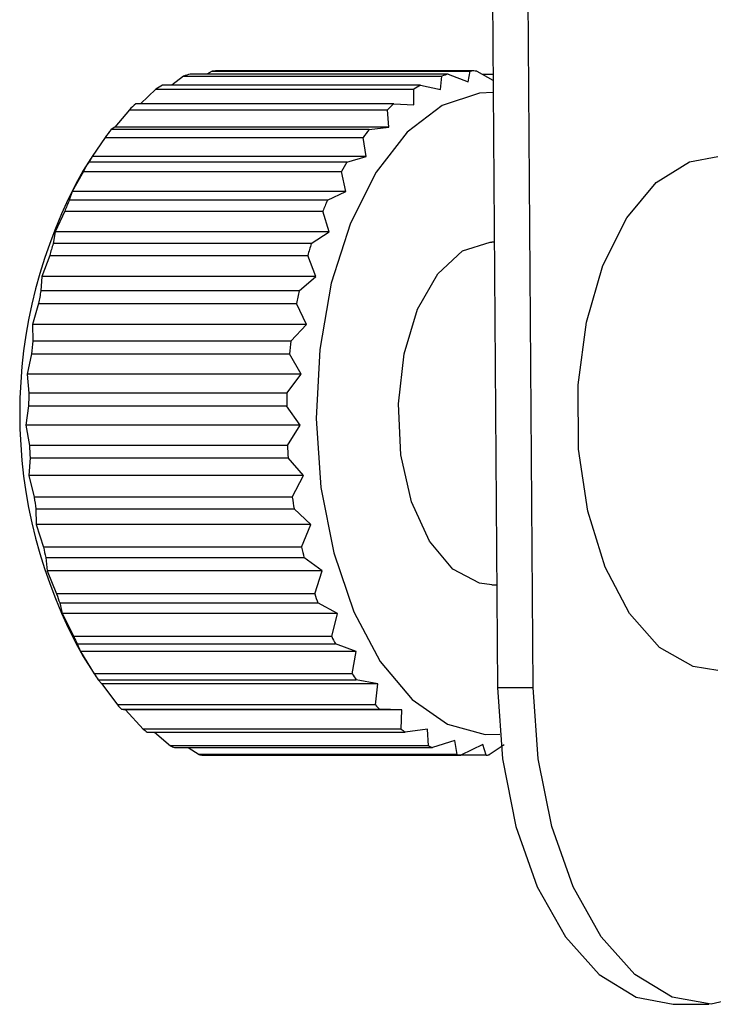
# Model space of a CAD drawing. Header units: millimetres. Extents: x 99 to 122, y 67 to 179.
# Tile 3 of 23: x 101.814 to 102.624, y 85.519 to 86.668. Entities that reach past the tile are written whole.
import ezdxf

# ---------------------------------------------------------------- set-up
doc = ezdxf.new("R2010")
doc.units = ezdxf.units.MM

msp = doc.modelspace()

# ---------------------------------------------------------------- linework, layer by layer
at = {"color": 7, "linetype": 'Continuous', "lineweight": 25}
for p, q in [((102.35275, 88.44823), (102.37162, 85.88846)), ((102.41348, 85.88846), (102.3946, 88.44823)), ((102.00512, 86.60252), (101.9912, 86.59186)), ((102.00512, 86.60252), (102.3065, 86.60252)), ((102.31423, 86.60473), (102.01285, 86.60473)), ((102.03855, 86.60841), (102.03213, 86.60473)), ((102.03855, 86.60841), (102.33993, 86.60841)), ((102.34417, 86.60849), (102.04278, 86.60849)), ((102.30502, 86.58684), (102.3065, 86.60252)), ((102.31423, 86.60473), (102.33723, 86.59581)), ((102.33723, 86.59581), (102.33993, 86.60841)), ((102.34741, 86.60844), (102.36639, 86.59767)), ((102.3537, 86.60488), (102.36634, 86.60488)), ((101.97262, 86.58736), (101.95493, 86.57012)), ((101.97262, 86.58736), (102.274, 86.58736)), ((102.28174, 86.59186), (101.98035, 86.59186)), ((102.27396, 86.56902), (102.274, 86.58736)), ((102.28174, 86.59186), (102.30502, 86.58684)), ((102.25066, 86.57012), (101.94928, 86.57012)), ((102.25066, 86.57012), (102.27396, 86.56902)), ((101.9418, 86.56332), (101.92479, 86.54277)), ((101.9418, 86.56332), (102.24318, 86.56332)), ((102.24477, 86.54277), (102.24318, 86.56332)), ((101.92479, 86.54277), (101.92035, 86.53999)), ((102.24477, 86.54277), (101.92479, 86.54277)), ((102.22174, 86.53999), (102.24477, 86.54277)), ((101.91338, 86.53101), (101.89827, 86.5087)), ((101.91338, 86.53101), (102.21476, 86.53101)), ((102.22174, 86.53999), (101.92035, 86.53999)), ((102.21814, 86.5087), (102.21476, 86.53101)), ((101.8966, 86.50619), (101.88786, 86.49239)), ((101.89827, 86.5087), (101.89424, 86.50216)), ((102.21814, 86.5087), (101.89827, 86.5087)), ((102.19562, 86.50216), (102.21814, 86.5087)), ((102.19562, 86.50216), (101.89424, 86.50216)), ((101.88802, 86.49121), (101.87489, 86.46762)), ((101.88802, 86.49121), (102.1894, 86.49121)), ((102.19469, 86.46762), (102.1894, 86.49121)), ((101.87489, 86.46762), (101.87156, 86.45747)), ((102.19469, 86.46762), (101.87489, 86.46762)), ((102.17294, 86.45747), (102.19469, 86.46762)), ((102.17294, 86.45747), (101.87156, 86.45747)), ((101.86629, 86.44485), (101.85518, 86.42047)), ((101.86629, 86.44485), (102.16767, 86.44485)), ((102.17498, 86.42047), (102.16767, 86.44485)), ((101.85518, 86.42047), (101.85283, 86.40694)), ((102.17498, 86.42047), (101.85518, 86.42047)), ((102.15421, 86.40694), (102.17498, 86.42047)), ((102.15421, 86.40694), (101.85283, 86.40694)), ((102.36779, 86.40849), (102.36509, 86.40849)), ((101.84869, 86.39305), (101.83961, 86.36839)), ((101.84869, 86.39305), (102.15007, 86.39305)), ((102.15946, 86.36839), (102.15007, 86.39305)), ((101.83961, 86.36839), (101.83851, 86.35173)), ((102.15946, 86.36839), (101.83961, 86.36839)), ((102.13989, 86.35173), (102.15946, 86.36839)), ((102.13989, 86.35173), (101.83851, 86.35173)), ((101.83561, 86.33701), (101.82855, 86.31258)), ((101.83561, 86.33701), (102.13699, 86.33701)), ((102.1485, 86.31258), (102.13699, 86.33701)), ((101.82855, 86.31258), (101.82896, 86.2931)), ((102.1485, 86.31258), (101.82855, 86.31258)), ((102.13034, 86.2931), (102.1485, 86.31258)), ((102.13034, 86.2931), (101.82896, 86.2931)), ((101.82734, 86.27804), (101.82224, 86.25434)), ((101.82734, 86.27804), (102.12872, 86.27804)), ((102.14236, 86.25434), (102.12872, 86.27804)), ((102.14236, 86.25434), (101.82224, 86.25434)), ((101.82224, 86.25434), (101.8244, 86.23242)), ((102.12578, 86.23242), (102.14236, 86.25434)), ((102.12578, 86.23242), (101.8244, 86.23242)), ((101.82406, 86.21749), (101.82085, 86.19506)), ((101.82406, 86.21749), (102.12544, 86.21749)), ((102.14117, 86.19506), (102.12544, 86.21749)), ((102.14117, 86.19506), (101.82085, 86.19506)), ((101.82085, 86.19506), (101.82496, 86.17111)), ((102.12634, 86.17111), (102.14117, 86.19506)), ((102.12634, 86.17111), (101.82496, 86.17111)), ((101.82584, 86.15677), (101.8244, 86.13611)), ((101.82584, 86.15677), (102.12722, 86.15677)), ((102.14497, 86.13611), (102.12722, 86.15677)), ((102.14497, 86.13611), (101.8244, 86.13611)), ((101.8244, 86.13611), (101.83066, 86.1106)), ((102.13204, 86.1106), (102.14497, 86.13611)), ((102.13204, 86.1106), (101.83066, 86.1106)), ((101.83263, 86.09727), (101.83281, 86.07887)), ((101.83263, 86.09727), (102.13402, 86.09727)), ((102.15367, 86.07887), (102.13402, 86.09727)), ((102.15367, 86.07887), (101.83281, 86.07887)), ((101.83281, 86.07887), (101.84136, 86.05234)), ((102.14275, 86.05234), (102.15367, 86.07887)), ((102.14275, 86.05234), (101.84136, 86.05234)), ((101.84428, 86.04034), (102.14566, 86.04034)), ((101.84428, 86.04034), (101.84588, 86.02469)), ((102.16707, 86.02469), (102.14566, 86.04034)), ((102.16707, 86.02469), (101.84588, 86.02469)), ((101.84588, 86.02469), (101.85684, 85.99772)), ((102.15822, 85.99772), (102.16707, 86.02469)), ((102.36509, 86.00849), (102.37074, 86.00849)), ((102.15822, 85.99772), (101.85684, 85.99772)), ((101.8605, 85.98729), (102.16188, 85.98729)), ((101.8605, 85.98729), (101.86331, 85.97485)), ((102.18484, 85.97485), (102.16188, 85.98729)), ((102.18484, 85.97485), (101.86331, 85.97485)), ((101.86331, 85.97485), (101.87674, 85.94804)), ((102.17812, 85.94804), (102.18484, 85.97485)), ((102.17812, 85.94804), (101.87674, 85.94804)), ((101.88094, 85.93935), (101.88468, 85.93049)), ((101.88094, 85.93935), (102.18232, 85.93935)), ((102.20658, 85.93049), (102.18232, 85.93935)), ((101.88468, 85.93049), (101.90059, 85.90449)), ((102.20658, 85.93049), (101.88468, 85.93049)), ((101.88786, 85.92459), (101.89942, 85.90634)), ((102.20197, 85.90449), (102.20658, 85.93049)), ((102.20197, 85.90449), (101.90059, 85.90449)), ((101.90513, 85.8976), (101.90951, 85.89268)), ((101.90513, 85.8976), (102.20651, 85.8976)), ((102.23177, 85.89268), (102.20651, 85.8976)), ((101.90951, 85.89268), (101.92783, 85.86815)), ((102.23177, 85.89268), (101.90951, 85.89268)), ((102.22921, 85.86815), (102.23177, 85.89268)), ((102.37162, 85.88846), (102.41348, 85.88846)), ((102.22921, 85.86815), (101.92783, 85.86815)), ((101.93251, 85.86302), (101.93719, 85.86228)), ((101.93251, 85.86302), (102.23389, 85.86302)), ((101.93719, 85.86228), (101.95782, 85.83988)), ((102.25983, 85.86228), (101.93719, 85.86228)), ((102.25983, 85.86228), (102.23389, 85.86302)), ((102.2592, 85.83988), (102.25983, 85.86228)), ((102.2592, 85.83988), (101.95782, 85.83988)), ((102.29009, 85.84003), (102.26384, 85.83642)), ((102.29122, 85.82038), (102.29009, 85.84003)), ((101.96246, 85.83642), (102.26384, 85.83642)), ((101.97127, 85.83642), (101.98984, 85.82038)), ((102.29122, 85.82038), (101.98984, 85.82038)), ((101.9943, 85.81843), (102.29569, 85.81843)), ((102.01056, 85.81843), (102.02312, 85.81011)), ((102.32185, 85.82642), (102.29569, 85.81843)), ((102.3245, 85.81011), (102.32185, 85.82642)), ((102.35436, 85.8218), (102.32868, 85.80949)), ((102.35825, 85.80932), (102.35436, 85.8218)), ((102.37958, 85.82143), (102.36207, 85.80983)), ((102.3245, 85.81011), (102.02312, 85.81011)), ((102.0273, 85.80949), (102.32868, 85.80949)), ((102.35825, 85.80932), (102.05687, 85.80932)), ((102.57671, 85.51852), (102.61857, 85.51852))]:
    msp.add_line(p, q, dxfattribs=at)
at = {"color": 7, "linetype": 'Continuous', "lineweight": 25, "flags": 128}
for points in [[(102.3665, 86.58348), (102.35074, 86.58257), (102.30709, 86.56818), (102.26616, 86.53698), (102.22985, 86.49041), (102.19986, 86.43067), (102.1776, 86.36053), (102.16411, 86.28328), (102.16002, 86.20254), (102.16551, 86.12208), (102.18034, 86.04565), (102.2038, 85.97684), (102.23481, 85.91886), (102.27191, 85.87442), (102.31337, 85.84561), (102.35724, 85.83376), (102.37422, 85.83386)], [(102.6288, 85.90849), (102.60023, 85.91307), (102.56095, 85.93535), (102.52593, 85.97478), (102.49737, 86.0289), (102.47707, 86.0943), (102.46631, 86.16688), (102.46575, 86.24207), (102.47544, 86.31515), (102.49477, 86.38153), (102.52252, 86.43704), (102.55694, 86.47819), (102.59589, 86.50239), (102.6288, 86.50849)], [(102.36509, 86.00849), (102.35079, 86.01021), (102.31946, 86.02673), (102.29218, 86.0594), (102.27139, 86.10531), (102.25892, 86.1604), (102.25588, 86.21976), (102.26255, 86.27811), (102.27833, 86.33028), (102.30182, 86.37163), (102.33093, 86.39849), (102.36308, 86.40846), (102.36509, 86.40849)], [(102.82365, 85.89858), (102.81913, 85.81501), (102.80454, 85.73538), (102.78063, 85.66369), (102.7486, 85.60351), (102.71004, 85.55788), (102.6669, 85.52908), (102.62133, 85.51855), (102.57563, 85.52683), (102.53208, 85.55349), (102.49286, 85.5972), (102.45995, 85.65578), (102.43499, 85.72627), (102.41924, 85.80515), (102.41348, 85.88846)], [(102.37162, 85.88846), (102.37738, 85.80515), (102.39313, 85.72627), (102.41809, 85.65578), (102.451, 85.5972), (102.49022, 85.55349), (102.53377, 85.52683), (102.57671, 85.51852)]]:
    msp.add_lwpolyline(points, dxfattribs=at)
at = {"color": 7, "linetype": 'Continuous', "lineweight": 25}
for centre, radius, start, end in [((102.04624, 86.47333), 0.13557, 104.25509, 107.65538), ((102.04277, 86.48871), 0.11978, 88.43678, 92.01929), ((102.34763, 86.47331), 0.1356, 104.25582, 107.65538), ((102.34415, 86.48872), 0.11977, 88.43668, 92.0194), ((102.05466, 86.45518), 0.15557, 118.53095, 121.82832), ((102.35604, 86.45518), 0.15557, 118.53095, 121.82832), ((102.08529, 86.41277), 0.20798, 130.83986, 133.62514), ((102.38677, 86.41266), 0.20813, 130.84084, 133.62417), ((102.1381, 86.36368), 0.28018, 141.0032, 143.32913), ((102.43949, 86.36368), 0.28018, 141.0032, 143.32913), ((102.21353, 86.31334), 0.37094, 149.40133, 151.34704), ((102.51569, 86.3129), 0.37183, 149.40368, 151.3447), ((102.39395, 86.20849), 0.58029, 150.70908, 209.29092), ((102.31286, 86.26581), 0.48113, 156.52462, 158.15304), ((102.61402, 86.26591), 0.48088, 156.52492, 158.15418), ((102.39601, 86.2373), 0.56905, 162.65575, 164.11504), ((102.69575, 86.23779), 0.56734, 162.65355, 164.11724), ((102.47787, 86.21777), 0.65324, 168.16655, 169.48231), ((102.77882, 86.21785), 0.6528, 168.16541, 169.48205), ((102.53349, 86.2098), 0.70944, 173.25735, 174.48082), ((102.83435, 86.20985), 0.70891, 173.2562, 174.48057), ((102.55146, 86.20856), 0.72745, 178.12091, 179.29676), ((102.85284, 86.20856), 0.72745, 178.12091, 179.29676), ((102.54349, 86.20796), 0.71947, 182.93623, 184.07997), ((102.84946, 86.20824), 0.72406, 182.93986, 184.07634), ((102.50234, 86.20332), 0.67805, 187.859, 188.99801), ((102.8043, 86.20339), 0.67864, 187.85871, 188.99674), ((102.42581, 86.18777), 0.59993, 193.04656, 194.2263), ((102.72719, 86.18777), 0.59993, 193.04656, 194.2263), ((102.35406, 86.16639), 0.52505, 198.73845, 199.94412), ((102.65544, 86.16639), 0.52505, 198.73845, 199.94412), ((102.25403, 86.12504), 0.41675, 205.13408, 206.46115), ((102.55716, 86.12589), 0.41869, 205.13717, 206.45807), ((102.18001, 86.08332), 0.33174, 212.6183, 214.0439), ((102.48196, 86.08369), 0.33243, 212.61977, 214.04242), ((102.10922, 86.02869), 0.24223, 221.50921, 223.1513), ((102.4106, 86.02869), 0.24223, 221.50921, 223.1513), ((102.07728, 85.99514), 0.19589, 232.4233, 234.11704), ((102.37831, 85.99468), 0.19532, 232.42188, 234.12067), ((102.04633, 85.94371), 0.13565, 245.38931, 247.44726), ((102.34771, 85.94371), 0.13565, 245.38931, 247.44726), ((102.04284, 85.92872), 0.12023, 260.56056, 262.57514), ((102.34423, 85.92876), 0.12028, 260.56063, 262.57433), ((102.3394, 85.96457), 0.15639, 276.92248, 278.33695)]:
    msp.add_arc(centre, radius, start, end, dxfattribs=at)

doc.saveas('drawing.dxf')
